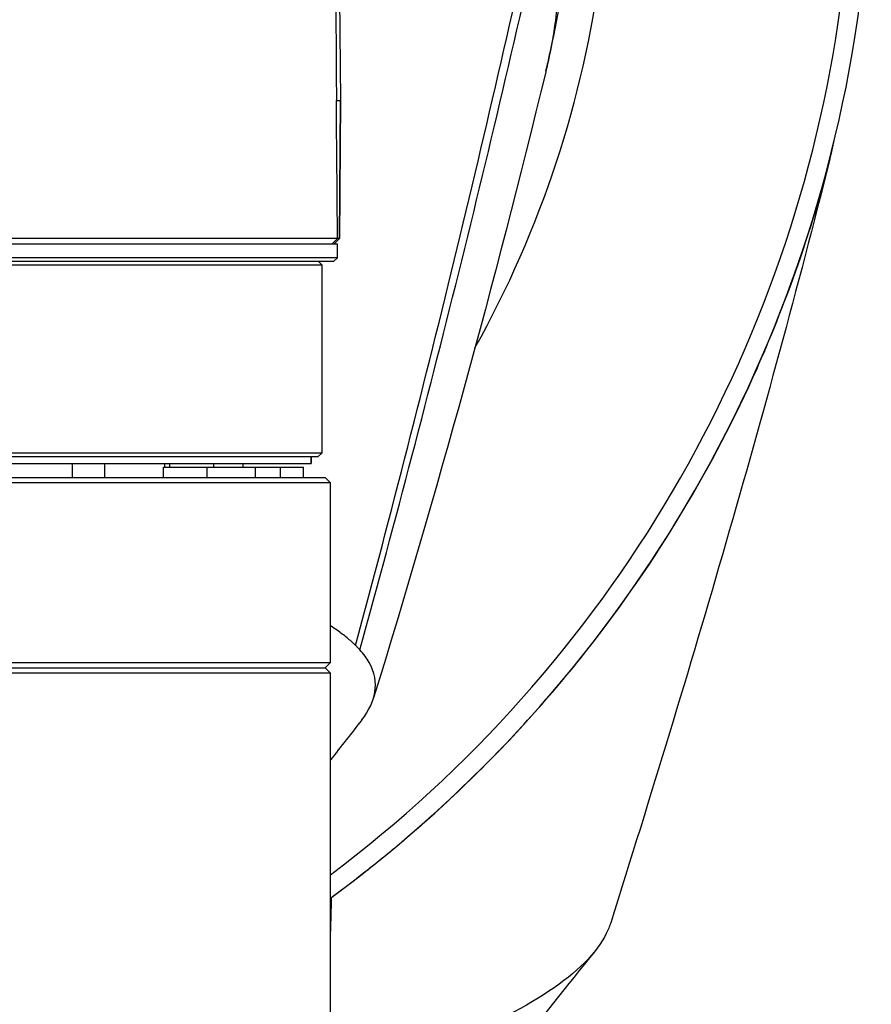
# Model space of a CAD drawing. Header units: millimetres. Extents: x 0 to 4378, y 0 to 2376.
# Tile 79 of 211: x 833 to 882, y 1915 to 1971. Entities that reach past the tile are written whole.
import ezdxf

# ---------------------------------------------------------------- set-up
doc = ezdxf.new("R2010")
doc.units = ezdxf.units.MM
doc.header["$LTSCALE"] = 0.2

# ---------------------------------------------------------------- blocks, each defined once
blk = doc.blocks.new('Blk$A26K1-2P24J')
for p, q in [((45.007, -153.832), (45.583, -203.05)), ((45.342, -203.05), (45.583, -203.05)), ((45.514, -210.95), (45.583, -203.05)), ((45.583, -203.05), (45.514, -210.95)), ((45.404, -210.95), (45.107, -211.25)), ((45.216, -211.25), (45.514, -210.95)), ((45.514, -210.95), (45.404, -210.95)), ((45.512, -210.952), (45.514, -210.95)), ((45.514, -210.95), (45.514, -210.95)), ((-45.4, -211.25), (45.4, -211.25)), ((45.4, -212.05), (45.4, -211.25)), ((45.4, -212.05), (-45.4, -212.05)), ((45.2, -212.25), (45.4, -212.05)), ((-45.2, -212.25), (45.2, -212.25)), ((0.5, -212.45), (44.5, -212.45)), ((44.3, -212.25), (44.5, -212.45)), ((44.5, -212.45), (44.5, -223.25)), ((44.5, -223.25), (0.5, -223.25)), ((44.3, -223.45), (44.5, -223.25)), ((-44.3, -223.45), (44.3, -223.45)), ((-43.896, -223.85), (43.896, -223.85)), ((30.212, -224.65), (30.212, -223.85)), ((32.06, -223.85), (32.06, -224.65)), ((35.51, -224.05), (35.51, -223.85)), ((35.793, -224.05), (35.793, -223.85)), ((38.293, -223.85), (38.293, -224.05)), ((40, -224.05), (40, -223.85)), ((43.895, -223.85), (43.895, -223.45)), ((43.896, -223.45), (43.896, -223.85)), ((35.439, -224.05), (43.45, -224.05)), ((35.439, -224.65), (35.439, -224.05)), ((37.939, -224.65), (37.939, -224.05)), ((40.678, -224.05), (40.678, -224.65)), ((42.133, -224.65), (42.133, -224.05)), ((43.45, -224.65), (43.45, -224.05)), ((45, -224.95), (-45, -224.95)), ((-44.7, -224.65), (44.7, -224.65)), ((44.7, -224.65), (45, -224.95)), ((45, -235.25), (45, -224.95)), ((-45, -235.25), (45, -235.25)), ((44.7, -235.55), (45, -235.25)), ((-44.7, -235.55), (44.7, -235.55)), ((44.7, -235.55), (45, -235.85)), ((45, -235.85), (-45, -235.85)), ((45, -261.05), (45, -235.85))]:
    blk.add_line(p, q)
for radius, start, end in [(76, 306.30655, 38.56117), (74.928, 306.91108, 37.54055), (61.01, 330.8514, 14.23669)]:
    blk.add_arc((0, -187.5), radius, start, end)
for centre, major_axis, ratio, start_param, end_param in [((13.58, -189.291), (6.767, 51.322), 0.875117, 4.608092, 4.859717), ((-47.237, -223.292), (-81.664, -284.757), 0.314614, 1.622387, 1.781696), ((-49.239, -221.591), (-81.93, -278.638), 0.32985, 1.621283, 1.780639), ((13.58, -189.291), (6.767, 51.322), 0.875117, 4.591445, 4.608092)]:
    blk.add_ellipse(centre, major_axis=major_axis, ratio=ratio, start_param=start_param, end_param=end_param)
for points in [[(45.005, -153.994), (45.121, -170.346), (45.233, -186.698), (45.342, -203.05)], [(57.337, -201.409), (54.398, -213.538), (51.096, -225.534), (47.473, -237.277)], [(57.349, -201.361), (57.362, -201.307), (57.375, -201.253), (57.387, -201.199)], [(45.404, -210.95), (45.384, -208.316), (45.363, -205.683), (45.342, -203.05)], [(73.628, -206.403), (69.915, -221.13), (65.629, -235.711), (61.064, -250.155)], [(46.799, -238.537), (46.204, -239.303), (45.604, -240.065), (45, -240.821)], [(45, -248.749), (45.014, -248.738), (45.028, -248.728), (45.042, -248.718)], [(60.146, -251.797), (56.989, -255.721), (53.878, -259.703), (50.645, -263.379)]]:
    blk.add_open_spline(points, degree=3)
for points, knots in [([(57.721, -189.98), (57.821, -190.557), (57.904, -191.135), (57.969, -191.714), (58.001, -192.003), (58.028, -192.293), (58.051, -192.583), (58.075, -192.873), (58.093, -193.163), (58.107, -193.454), (58.135, -194.034), (58.144, -194.615), (58.135, -195.196), (58.127, -195.777), (58.1, -196.358), (58.054, -196.938), (57.963, -198.097), (57.799, -199.255), (57.563, -200.404), (57.504, -200.692), (57.44, -200.979), (57.372, -201.265), (57.364, -201.297), (57.356, -201.33), (57.348, -201.362), (57.345, -201.377), (57.341, -201.393), (57.337, -201.409)], [0, 0, 0, 0, 0.0312492, 0.0312492, 0.0312492, 0.0468746, 0.0468746, 0.0468746, 0.0624969, 0.0624969, 0.0624969, 0.0937478, 0.0937478, 0.0937478, 0.1249975, 0.1249975, 0.1249975, 0.1875139, 0.1875139, 0.1875139, 0.2031371, 0.2031371, 0.2031371, 0.2048965, 0.2048965, 0.2048965, 0.2057475, 0.2057475, 0.2057475, 0.2057475]), ([(45.042, -248.718), (45.309, -248.521), (46.217, -247.847), (47.849, -246.556), (48.527, -246), (50.519, -244.309), (51.793, -243.15), (55.449, -239.591), (57.675, -237.107), (63.725, -229.435), (66.96, -223.984), (70.817, -215.325), (72.871, -209.974), (73.919, -205.155)], [0.000001, 0.000001, 0.000001, 0.000001, 0.115398, 0.115398, 0.20026, 0.20026, 0.369837, 0.369837, 0.708779, 0.708779, 1.385247, 1.385247, 1.757022, 1.757022, 1.757022, 1.757022]), ([(45.404, -210.95), (45.404, -210.95), (45.404, -210.95), (45.404, -210.95), (45.35, -210.95), (45.247, -210.95), (44.939, -210.95), (44.731, -210.95), (44.384, -210.95), (44.289, -210.95), (43.779, -210.95), (43.269, -210.95), (42.418, -210.95), (42.158, -210.95), (41.279, -210.95), (40.602, -210.95), (39.215, -210.95), (38.523, -210.95), (37.209, -210.95), (36.607, -210.95), (35.305, -210.95), (34.603, -210.95), (33.143, -210.95), (32.384, -210.95), (31.598, -210.95), (29.757, -210.95), (27.767, -210.95), (24.012, -210.95), (22.295, -210.95), (18.328, -210.95), (16.049, -210.95), (12.158, -210.95), (10.579, -210.95), (6.191, -210.95), (3.347, -210.95), (0.5, -210.95)], [-25.988435, -25.988435, -25.988435, -25.988435, -25.988429, -25.988429, -25.988429, -25.425165, -25.425165, -24.84193, -24.84193, -24.643305, -24.643305, -23.830256, -23.830256, -23.501785, -23.501785, -22.781546, -22.781546, -22.163507, -22.163507, -21.686579, -21.686579, -21.178558, -21.178558, -20.670536, -20.670536, -20.670536, -19.480408, -19.480408, -18.559526, -18.559526, -17.424079, -17.424079, -16.669828, -16.669828, -15.352654, -15.352654, -15.352654, -15.352654]), ([(46.444, -234.266), (46.406, -234.229), (46.368, -234.193), (46.329, -234.156), (46.309, -234.138), (46.289, -234.12), (46.269, -234.102), (46.249, -234.083), (46.229, -234.065), (46.209, -234.047), (46.127, -233.974), (46.042, -233.901), (45.953, -233.829), (45.776, -233.684), (45.585, -233.54), (45.38, -233.397), (45.258, -233.311), (45.131, -233.226), (45, -233.141)], [0, 0, 0, 0, 0.00780811, 0.00780811, 0.00780811, 0.01171219, 0.01171219, 0.01171219, 0.01561627, 0.01561627, 0.01561627, 0.0312327, 0.0312327, 0.0312327, 0.06246605, 0.06246605, 0.06246605, 0.0811472, 0.0811472, 0.0811472, 0.0811472]), ([(46.687, -234.519), (46.648, -234.476), (46.61, -234.434), (46.529, -234.35), (46.487, -234.308), (46.444, -234.266)], [0.0000002, 0.0000002, 0.0000002, 0.0000002, 0.0595754, 0.0595754, 0.1194311, 0.1194311, 0.1194311, 0.1194311]), ([(46.799, -238.537), (47.206, -238.013), (47.459, -237.484), (47.547, -236.953), (47.641, -236.382), (47.54, -235.809), (47.219, -235.243), (47.082, -235), (46.904, -234.759), (46.687, -234.519)], [0.682483, 0.682483, 0.682483, 0.682483, 0.8077419, 0.8077419, 0.8077419, 0.9423656, 0.9423656, 0.9423656, 1, 1, 1, 1]), ([(45.042, -248.718), (45.042, -248.74), (45.032, -249.365), (45.018, -250.009), (45, -250.649)], [0, 0, 0, 0, 0.0072706, 0.1985542, 0.1985542, 0.1985542, 0.1985542]), ([(61.064, -250.155), (60.999, -250.362), (60.914, -250.569), (60.531, -251.337), (60.119, -251.887), (58.459, -253.548), (56.826, -254.632), (53.75, -256.162), (52.616, -256.668), (50.173, -257.621), (48.945, -258.04), (47.642, -258.52), (47.398, -258.61), (46.98, -258.776), (46.794, -258.853), (46.604, -258.935)], [9.546767, 9.546767, 9.546767, 9.546767, 9.711844, 9.711844, 10.163914, 10.163914, 11.057416, 11.057416, 11.507138, 11.507138, 11.975231, 11.975231, 12.049125, 12.049125, 12.107072, 12.107072, 12.107072, 12.107072])]:
    blk.add_open_spline(points, degree=3, knots=knots)

msp = doc.modelspace()

# ---------------------------------------------------------------- block references
msp.add_blockref('Blk$A26K1-2P24J', (805.582, 2169.529))

doc.saveas('drawing.dxf')
